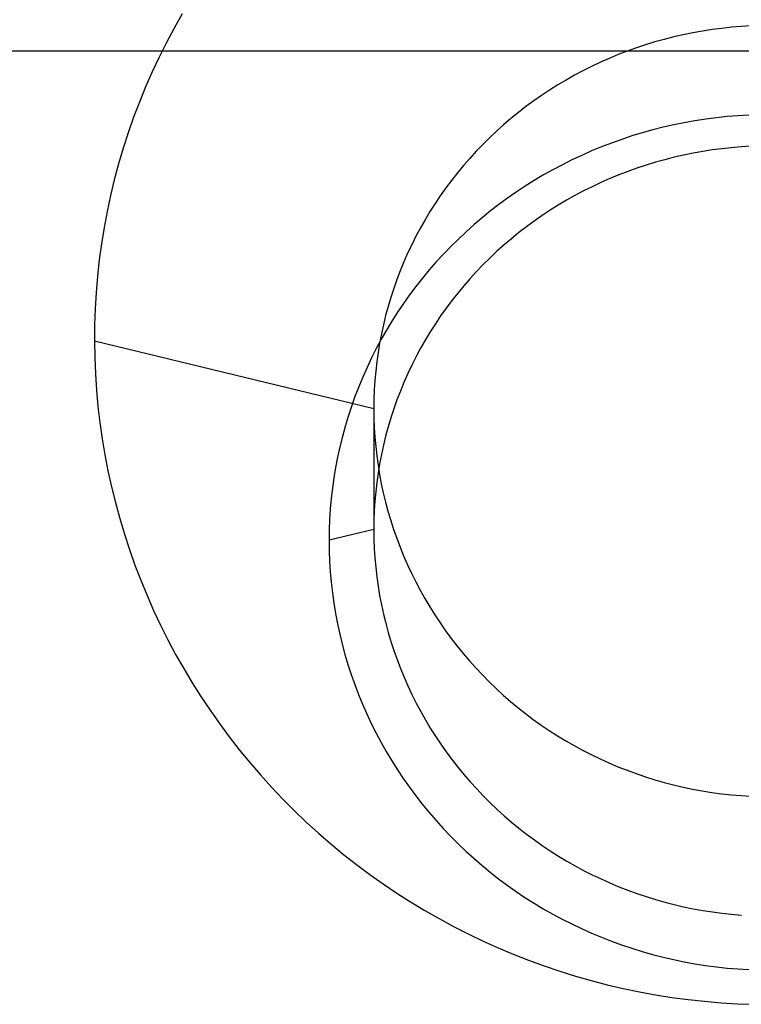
# Model space of a CAD drawing. Extents: x -5 to 5, y -2 to 2.
# Tile 25 of 59: x -1.738 to -1.509, y 0.999 to 1.31. Entities that reach past the tile are written whole.
import ezdxf

# ---------------------------------------------------------------- set-up
doc = ezdxf.new("R2010")
doc.units = 0

msp = doc.modelspace()

# ---------------------------------------------------------------- linework, layer by layer
at = {"layer": 'solid extract', "color": 5, "linetype": 'CONTINUOUS'}
for p, q in [((-1.686168, 1.312231, -2.944963), (-1.68871, 1.307727, -2.94374)), ((-1.506183, 1.308431, -3.035935), (-1.509269, 1.308248, -3.035882)), ((-1.68871, 1.307727, -2.94374), (-1.691133, 1.30317, -2.942508)), ((-1.527587, 1.305627, -3.035125), (-1.530593, 1.304939, -3.034927)), ((-1.524563, 1.306245, -3.035303), (-1.527587, 1.305627, -3.035125)), ((-1.521524, 1.30679, -3.035461), (-1.524563, 1.306245, -3.035303)), ((-1.518477, 1.307263, -3.035597), (-1.521524, 1.30679, -3.035461)), ((-1.515417, 1.307664, -3.035713), (-1.518477, 1.307263, -3.035597)), ((-1.512344, 1.307993, -3.035808), (-1.515417, 1.307664, -3.035713)), ((-1.509269, 1.308248, -3.035882), (-1.512344, 1.307993, -3.035808)), ((-1.691133, 1.30317, -2.942508), (-1.69344, 1.298553, -2.941263)), ((-1.539483, 1.302452, -3.034213), (-1.542404, 1.301483, -3.033935)), ((-1.536537, 1.303352, -3.034471), (-1.539483, 1.302452, -3.034213)), ((-1.533574, 1.304181, -3.034709), (-1.536537, 1.303352, -3.034471)), ((-1.530593, 1.304939, -3.034927), (-1.533574, 1.304181, -3.034709)), ((3, 1.300486, -3.201191), (-3, 1.300486, -3.201191)), ((-1.548158, 1.299342, -3.033323), (-1.550992, 1.29817, -3.032988)), ((-1.545297, 1.300446, -3.033638), (-1.548158, 1.299342, -3.033323)), ((-1.542404, 1.301483, -3.033935), (-1.545297, 1.300446, -3.033638)), ((-1.69344, 1.298553, -2.941263), (-1.695634, 1.293871, -2.940007)), ((-1.553799, 1.296929, -3.032634), (-1.556573, 1.295622, -3.032263)), ((-1.550992, 1.29817, -3.032988), (-1.553799, 1.296929, -3.032634)), ((-1.695634, 1.293871, -2.940007), (-1.697711, 1.289134, -2.93874)), ((-1.562006, 1.29282, -3.031468), (-1.564668, 1.291322, -3.031044)), ((-1.55931, 1.294252, -3.031874), (-1.562006, 1.29282, -3.031468)), ((-1.556573, 1.295622, -3.032263), (-1.55931, 1.294252, -3.031874)), ((-1.567294, 1.289759, -3.030603), (-1.569879, 1.288135, -3.030146)), ((-1.564668, 1.291322, -3.031044), (-1.567294, 1.289759, -3.030603)), ((-1.697711, 1.289134, -2.93874), (-1.699666, 1.284351, -2.937466)), ((-1.569879, 1.288135, -3.030146), (-1.572418, 1.286453, -3.029674)), ((-1.699666, 1.284351, -2.937466), (-1.701496, 1.279528, -2.936187)), ((-1.57491, 1.284713, -3.029186), (-1.57736, 1.282912, -3.028683)), ((-1.572418, 1.286453, -3.029674), (-1.57491, 1.284713, -3.029186)), ((-1.579765, 1.281051, -3.028164), (-1.582122, 1.279135, -3.027631)), ((-1.57736, 1.282912, -3.028683), (-1.579765, 1.281051, -3.028164)), ((-1.701496, 1.279528, -2.936187), (-1.703204, 1.274658, -2.934901)), ((-1.582122, 1.279135, -3.027631), (-1.584426, 1.277166, -3.027085)), ((-1.527245, 1.277806, -3.194796), (-1.530602, 1.277123, -3.194605)), ((-1.523871, 1.278411, -3.194965), (-1.527245, 1.277806, -3.194796)), ((-1.520487, 1.278935, -3.195111), (-1.523871, 1.278411, -3.194965)), ((-1.517095, 1.279378, -3.195235), (-1.520487, 1.278935, -3.195111)), ((-1.513685, 1.279741, -3.195337), (-1.517095, 1.279378, -3.195235)), ((-1.510271, 1.280024, -3.195416), (-1.513685, 1.279741, -3.195337)), ((-1.506849, 1.280226, -3.195472), (-1.510271, 1.280024, -3.195416)), ((-1.703204, 1.274658, -2.934901), (-1.704791, 1.269738, -2.933606)), ((-1.586676, 1.275145, -3.026526), (-1.588877, 1.273068, -3.025953)), ((-1.584426, 1.277166, -3.027085), (-1.586676, 1.275145, -3.026526)), ((-1.540537, 1.274604, -3.193903), (-1.543808, 1.273607, -3.193625)), ((-1.537245, 1.275523, -3.194159), (-1.540537, 1.274604, -3.193903)), ((-1.533937, 1.276362, -3.194393), (-1.537245, 1.275523, -3.194159)), ((-1.530602, 1.277123, -3.194605), (-1.533937, 1.276362, -3.194393)), ((-1.588877, 1.273068, -3.025953), (-1.591027, 1.270937, -3.025367)), ((-1.550265, 1.271385, -3.193007), (-1.553442, 1.270162, -3.192668)), ((-1.547053, 1.272533, -3.193326), (-1.550265, 1.271385, -3.193007)), ((-1.543808, 1.273607, -3.193625), (-1.547053, 1.272533, -3.193326)), ((-1.704791, 1.269738, -2.933606), (-1.706255, 1.264778, -2.932307)), ((-1.59312, 1.268757, -3.024769), (-1.595155, 1.266531, -3.024161)), ((-1.591027, 1.270937, -3.025367), (-1.59312, 1.268757, -3.024769)), ((-1.556591, 1.268862, -3.192307), (-1.55971, 1.267487, -3.191926)), ((-1.553442, 1.270162, -3.192668), (-1.556591, 1.268862, -3.192307)), ((-1.524472, 1.268163, -3.177495), (-1.527488, 1.267548, -3.177324)), ((-1.521442, 1.268706, -3.177646), (-1.524472, 1.268163, -3.177495)), ((-1.518402, 1.269178, -3.177778), (-1.521442, 1.268706, -3.177646)), ((-1.515355, 1.269576, -3.177889), (-1.518402, 1.269178, -3.177778)), ((-1.512292, 1.269903, -3.17798), (-1.515355, 1.269576, -3.177889)), ((-1.509225, 1.270157, -3.178051), (-1.512292, 1.269903, -3.17798)), ((-1.506152, 1.270339, -3.178101), (-1.509225, 1.270157, -3.178051)), ((-1.706255, 1.264778, -2.932307), (-1.707592, 1.259787, -2.931004)), ((-1.595155, 1.266531, -3.024161), (-1.59713, 1.264259, -3.023542)), ((-1.562793, 1.266039, -3.191526), (-1.565835, 1.264521, -3.191106)), ((-1.55971, 1.267487, -3.191926), (-1.562793, 1.266039, -3.191526)), ((-1.536414, 1.265282, -3.176695), (-1.539353, 1.264385, -3.176446)), ((-1.533457, 1.266109, -3.176924), (-1.536414, 1.265282, -3.176695)), ((-1.530484, 1.266863, -3.177134), (-1.533457, 1.266109, -3.176924)), ((-1.527488, 1.267548, -3.177324), (-1.530484, 1.266863, -3.177134)), ((-1.59905, 1.261936, -3.022911), (-1.600912, 1.259567, -3.02227)), ((-1.59713, 1.264259, -3.023542), (-1.59905, 1.261936, -3.022911)), ((-1.568832, 1.262933, -3.190668), (-1.571792, 1.261271, -3.19021)), ((-1.565835, 1.264521, -3.191106), (-1.568832, 1.262933, -3.190668)), ((-1.545155, 1.262386, -3.175893), (-1.548009, 1.261286, -3.175588)), ((-1.542268, 1.263419, -3.176179), (-1.545155, 1.262386, -3.175893)), ((-1.539353, 1.264385, -3.176446), (-1.542268, 1.263419, -3.176179)), ((-1.707592, 1.259787, -2.931004), (-1.708799, 1.254772, -2.929701)), ((-1.600912, 1.259567, -3.02227), (-1.602712, 1.257155, -3.02162)), ((-1.574712, 1.259539, -3.189733), (-1.577588, 1.257738, -3.189238)), ((-1.571792, 1.261271, -3.19021), (-1.574712, 1.259539, -3.189733)), ((-1.553643, 1.258879, -3.174924), (-1.556414, 1.257576, -3.174565)), ((-1.55084, 1.260117, -3.175265), (-1.553643, 1.258879, -3.174924)), ((-1.548009, 1.261286, -3.175588), (-1.55084, 1.260117, -3.175265)), ((-1.602712, 1.257155, -3.02162), (-1.604447, 1.254705, -3.020962)), ((-1.580413, 1.255872, -3.188726), (-1.583185, 1.253942, -3.188197)), ((-1.577588, 1.257738, -3.189238), (-1.580413, 1.255872, -3.188726)), ((-1.559147, 1.256209, -3.174189), (-1.561841, 1.25478, -3.173796)), ((-1.556414, 1.257576, -3.174565), (-1.559147, 1.256209, -3.174189)), ((-1.708799, 1.254772, -2.929701), (-1.709882, 1.249717, -2.928394)), ((-1.604447, 1.254705, -3.020962), (-1.606119, 1.252215, -3.020295)), ((-1.583185, 1.253942, -3.188197), (-1.585911, 1.251943, -3.187651)), ((-1.564502, 1.253285, -3.173385), (-1.567127, 1.251725, -3.172958)), ((-1.561841, 1.25478, -3.173796), (-1.564502, 1.253285, -3.173385)), ((-1.709882, 1.249717, -2.928394), (-1.710836, 1.244637, -2.927085)), ((-1.60773, 1.249682, -3.019619), (-1.609276, 1.247109, -3.018935)), ((-1.606119, 1.252215, -3.020295), (-1.60773, 1.249682, -3.019619)), ((-1.588589, 1.249879, -3.187087), (-1.591213, 1.247752, -3.186508)), ((-1.585911, 1.251943, -3.187651), (-1.588589, 1.249879, -3.187087)), ((-1.569712, 1.250104, -3.172514), (-1.572252, 1.248424, -3.172055)), ((-1.567127, 1.251725, -3.172958), (-1.569712, 1.250104, -3.172514)), ((-1.609276, 1.247109, -3.018935), (-1.610757, 1.244502, -3.018244)), ((-1.591213, 1.247752, -3.186508), (-1.593779, 1.245566, -3.185913)), ((-1.574744, 1.246686, -3.171581), (-1.577195, 1.244887, -3.171091)), ((-1.572252, 1.248424, -3.172055), (-1.574744, 1.246686, -3.171581)), ((-1.710836, 1.244637, -2.927085), (-1.711661, 1.239539, -2.925778)), ((-1.610757, 1.244502, -3.018244), (-1.612168, 1.241865, -3.017549)), ((-1.596284, 1.243323, -3.185304), (-1.598736, 1.241017, -3.18468)), ((-1.593779, 1.245566, -3.185913), (-1.596284, 1.243323, -3.185304)), ((-1.579603, 1.243028, -3.170585), (-1.581963, 1.241112, -3.170065)), ((-1.577195, 1.244887, -3.171091), (-1.579603, 1.243028, -3.170585)), ((-1.612168, 1.241865, -3.017549), (-1.613511, 1.239194, -3.016847)), ((-1.598736, 1.241017, -3.18468), (-1.601131, 1.238651, -3.18404)), ((-1.581963, 1.241112, -3.170065), (-1.58427, 1.239143, -3.169532)), ((-1.711661, 1.239539, -2.925778), (-1.712358, 1.234412, -2.924469)), ((-1.613511, 1.239194, -3.016847), (-1.614789, 1.236486, -3.016138)), ((-1.601131, 1.238651, -3.18404), (-1.603465, 1.23623, -3.183386)), ((-1.586524, 1.237123, -3.168986), (-1.588729, 1.235046, -3.168425)), ((-1.58427, 1.239143, -3.169532), (-1.586524, 1.237123, -3.168986)), ((-1.712358, 1.234412, -2.924469), (-1.712924, 1.22928, -2.923164)), ((-1.615998, 1.233748, -3.015424), (-1.617137, 1.230983, -3.014706)), ((-1.614789, 1.236486, -3.016138), (-1.615998, 1.233748, -3.015424)), ((-1.605734, 1.233757, -3.182721), (-1.607935, 1.231234, -3.182043)), ((-1.603465, 1.23623, -3.183386), (-1.605734, 1.233757, -3.182721)), ((-1.588729, 1.235046, -3.168425), (-1.590883, 1.232915, -3.167852)), ((-1.617137, 1.230983, -3.014706), (-1.618204, 1.228197, -3.013985)), ((-1.607935, 1.231234, -3.182043), (-1.610075, 1.228655, -3.181351)), ((-1.592982, 1.230733, -3.167265), (-1.595023, 1.228505, -3.166668)), ((-1.590883, 1.232915, -3.167852), (-1.592982, 1.230733, -3.167265)), ((-1.712924, 1.22928, -2.923164), (-1.71336, 1.224132, -2.921861)), ((-1.618204, 1.228197, -3.013985), (-1.6192, 1.225384, -3.013261)), ((-1.610075, 1.228655, -3.181351), (-1.612152, 1.226023, -3.180647)), ((-1.595023, 1.228505, -3.166668), (-1.597003, 1.226232, -3.16606)), ((-1.6192, 1.225384, -3.013261), (-1.620126, 1.222543, -3.012532)), ((-1.612152, 1.226023, -3.180647), (-1.614161, 1.223343, -3.179932)), ((-1.597003, 1.226232, -3.16606), (-1.598928, 1.223908, -3.165439)), ((-1.71336, 1.224132, -2.921861), (-1.713666, 1.218978, -2.920563)), ((-1.620126, 1.222543, -3.012532), (-1.620981, 1.219679, -3.011801)), ((-1.614161, 1.223343, -3.179932), (-1.616098, 1.220619, -3.179207)), ((-1.600796, 1.221536, -3.164807), (-1.602603, 1.21912, -3.164165)), ((-1.598928, 1.223908, -3.165439), (-1.600796, 1.221536, -3.164807)), ((-1.713666, 1.218978, -2.920563), (-1.713842, 1.213815, -2.919268)), ((-1.620981, 1.219679, -3.011801), (-1.621762, 1.216798, -3.011068)), ((-1.616098, 1.220619, -3.179207), (-1.617963, 1.217854, -3.178473)), ((-1.602603, 1.21912, -3.164165), (-1.604346, 1.216666, -3.163515)), ((-1.621762, 1.216798, -3.011068), (-1.622469, 1.213903, -3.010335)), ((-1.619759, 1.21504, -3.177727), (-1.621486, 1.212181, -3.176972)), ((-1.617963, 1.217854, -3.178473), (-1.619759, 1.21504, -3.177727)), ((-1.604346, 1.216666, -3.163515), (-1.606023, 1.214173, -3.162855)), ((-1.713842, 1.213815, -2.919268), (-1.713888, 1.208653, -2.917979)), ((-1.621486, 1.212181, -3.176972), (-1.62314, 1.209282, -3.176208)), ((-1.622469, 1.213903, -3.010335), (-1.623104, 1.210986, -3.0096)), ((-1.606023, 1.214173, -3.162855), (-1.60764, 1.211637, -3.162186)), ((-1.62314, 1.209282, -3.176208), (-1.624717, 1.206349, -3.175436)), ((-1.623104, 1.210986, -3.0096), (-1.623665, 1.208054, -3.008864)), ((-1.609193, 1.209059, -3.161508), (-1.61068, 1.206446, -3.160822)), ((-1.60764, 1.211637, -3.162186), (-1.609193, 1.209059, -3.161508)), ((-1.713888, 1.208653, -2.917979), (-1.713804, 1.203506, -2.9167)), ((-1.6255, 1.187287, -3.003746), (-1.713888, 1.208653, -2.917979)), ((-1.624717, 1.206349, -3.175436), (-1.626217, 1.203382, -3.174658)), ((-1.623665, 1.208054, -3.008864), (-1.624151, 1.205113, -3.008129)), ((-1.61068, 1.206446, -3.160822), (-1.612099, 1.203801, -3.160129)), ((-1.713804, 1.203506, -2.9167), (-1.713591, 1.198352, -2.915424)), ((-1.626217, 1.203382, -3.174658), (-1.627643, 1.200375, -3.173872)), ((-1.624151, 1.205113, -3.008129), (-1.624563, 1.202154, -3.007394)), ((-1.612099, 1.203801, -3.160129), (-1.613448, 1.201127, -3.159431)), ((-1.627643, 1.200375, -3.173872), (-1.628995, 1.197331, -3.173078)), ((-1.624563, 1.202154, -3.007394), (-1.6249, 1.199192, -3.00666)), ((-1.613448, 1.201127, -3.159431), (-1.614731, 1.198415, -3.158725)), ((-1.713591, 1.198352, -2.915424), (-1.713248, 1.1932, -2.914156)), ((-1.628995, 1.197331, -3.173078), (-1.630269, 1.194257, -3.172278)), ((-1.625163, 1.196222, -3.005928), (-1.62535, 1.193247, -3.005198)), ((-1.6249, 1.199192, -3.00666), (-1.625163, 1.196222, -3.005928)), ((-1.614731, 1.198415, -3.158725), (-1.615947, 1.195671, -3.158012)), ((-1.713248, 1.1932, -2.914156), (-1.712776, 1.188061, -2.912895)), ((-1.630269, 1.194257, -3.172278), (-1.631462, 1.191157, -3.171474)), ((-1.62535, 1.193247, -3.005198), (-1.625463, 1.190267, -3.00447)), ((-1.615947, 1.195671, -3.158012), (-1.617092, 1.192899, -3.157294)), ((-1.631462, 1.191157, -3.171474), (-1.632575, 1.188033, -3.170666)), ((-1.625463, 1.190267, -3.00447), (-1.6255, 1.187287, -3.003746)), ((-1.618165, 1.190104, -3.156572), (-1.619166, 1.187287, -3.155846)), ((-1.617092, 1.192899, -3.157294), (-1.618165, 1.190104, -3.156572)), ((-1.712776, 1.188061, -2.912895), (-1.712177, 1.182943, -2.911646)), ((-1.632575, 1.188033, -3.170666), (-1.63361, 1.184878, -3.169852)), ((-1.6255, 1.187287, -3.003746), (-1.6255, 1.149112, -3.146213)), ((-1.6255, 1.187287, -3.003746), (-1.625463, 1.184314, -3.003027)), ((-1.619166, 1.187287, -3.155846), (-1.620096, 1.184441, -3.155115)), ((-1.63361, 1.184878, -3.169852), (-1.634566, 1.181695, -3.169033)), ((-1.625463, 1.184314, -3.003027), (-1.62535, 1.181338, -3.00231)), ((-1.620096, 1.184441, -3.155115), (-1.620955, 1.181571, -3.15438)), ((-1.712177, 1.182943, -2.911646), (-1.711449, 1.177838, -2.910406)), ((-1.634566, 1.181695, -3.169033), (-1.635441, 1.17849, -3.168211)), ((-1.62535, 1.181338, -3.00231), (-1.625163, 1.178362, -3.001596)), ((-1.620955, 1.181571, -3.15438), (-1.621741, 1.178681, -3.153642)), ((-1.711449, 1.177838, -2.910406), (-1.710591, 1.172743, -2.909174)), ((-1.635441, 1.17849, -3.168211), (-1.636234, 1.17527, -3.167388)), ((-1.625163, 1.178362, -3.001596), (-1.624903, 1.175392, -3.000888)), ((-1.621741, 1.178681, -3.153642), (-1.622453, 1.175777, -3.152903)), ((-1.636234, 1.17527, -3.167388), (-1.636943, 1.172036, -3.166563)), ((-1.624903, 1.175392, -3.000888), (-1.624568, 1.172433, -3.000185)), ((-1.622453, 1.175777, -3.152903), (-1.62309, 1.17286, -3.152162)), ((-1.710591, 1.172743, -2.909174), (-1.709607, 1.167667, -2.907952)), ((-1.636943, 1.172036, -3.166563), (-1.637571, 1.168779, -3.165735)), ((-1.624568, 1.172433, -3.000185), (-1.624158, 1.169481, -2.999487)), ((-1.62309, 1.17286, -3.152162), (-1.623653, 1.169923, -3.151418)), ((-1.637571, 1.168779, -3.165735), (-1.638118, 1.165504, -3.164905)), ((-1.624158, 1.169481, -2.999487), (-1.623674, 1.166534, -2.998794)), ((-1.623653, 1.169923, -3.151418), (-1.624143, 1.16697, -3.150673)), ((-1.709607, 1.167667, -2.907952), (-1.708496, 1.162619, -2.906743)), ((-1.638118, 1.165504, -3.164905), (-1.638581, 1.162218, -3.164074)), ((-1.624143, 1.16697, -3.150673), (-1.624558, 1.164006, -3.149927)), ((-1.623674, 1.166534, -2.998794), (-1.623116, 1.163596, -2.998106)), ((-1.708496, 1.162619, -2.906743), (-1.707262, 1.157609, -2.905547)), ((-1.638581, 1.162218, -3.164074), (-1.638961, 1.158925, -3.163245)), ((-1.624558, 1.164006, -3.149927), (-1.624897, 1.161037, -3.149182)), ((-1.623116, 1.163596, -2.998106), (-1.622485, 1.160673, -2.997425)), ((-1.638961, 1.158925, -3.163245), (-1.639256, 1.155629, -3.162417)), ((-1.624897, 1.161037, -3.149182), (-1.625161, 1.158065, -3.148439)), ((-1.622485, 1.160673, -2.997425), (-1.621782, 1.157771, -2.996751)), ((-1.707262, 1.157609, -2.905547), (-1.705901, 1.152625, -2.904364)), ((-1.625161, 1.158065, -3.148439), (-1.625349, 1.155084, -3.147694)), ((-1.621782, 1.157771, -2.996751), (-1.621006, 1.154883, -2.996084)), ((-1.705901, 1.152625, -2.904364), (-1.704414, 1.147668, -2.903192)), ((-1.639256, 1.155629, -3.162417), (-1.63947, 1.152323, -3.161589)), ((-1.625349, 1.155084, -3.147694), (-1.625462, 1.152098, -3.146952)), ((-1.621006, 1.154883, -2.996084), (-1.620156, 1.152008, -2.995424)), ((-1.63947, 1.152323, -3.161589), (-1.639599, 1.149012, -3.160762)), ((-1.625462, 1.152098, -3.146952), (-1.6255, 1.149112, -3.146213)), ((-1.620156, 1.152008, -2.995424), (-1.619234, 1.149152, -2.99477)), ((-1.704414, 1.147668, -2.903192), (-1.702803, 1.142745, -2.902034)), ((-1.6255, 1.149112, -3.146213), (-1.639642, 1.145701, -3.159938)), ((-1.639599, 1.149012, -3.160762), (-1.639642, 1.145701, -3.159938)), ((-1.6255, 1.149112, -3.146213), (-1.625462, 1.146121, -3.145474)), ((-1.619234, 1.149152, -2.99477), (-1.618242, 1.14632, -2.994126)), ((-1.639642, 1.145701, -3.159938), (-1.639603, 1.142383, -3.159115)), ((-1.625462, 1.146121, -3.145474), (-1.625348, 1.143125, -3.144737)), ((-1.618242, 1.14632, -2.994126), (-1.61718, 1.143516, -2.99349)), ((-1.61718, 1.143516, -2.99349), (-1.616047, 1.140735, -2.992863)), ((-1.702803, 1.142745, -2.902034), (-1.701072, 1.137867, -2.900891)), ((-1.639603, 1.142383, -3.159115), (-1.63948, 1.139061, -3.158293)), ((-1.625348, 1.143125, -3.144737), (-1.625158, 1.140131, -3.144001)), ((-1.616047, 1.140735, -2.992863), (-1.614843, 1.137976, -2.992243)), ((-1.701072, 1.137867, -2.900891), (-1.699223, 1.13304, -2.899766)), ((-1.63948, 1.139061, -3.158293), (-1.639272, 1.13574, -3.157474)), ((-1.625158, 1.140131, -3.144001), (-1.624893, 1.137144, -3.14327)), ((-1.624893, 1.137144, -3.14327), (-1.624553, 1.134169, -3.142544)), ((-1.614843, 1.137976, -2.992243), (-1.61357, 1.135244, -2.991632)), ((-1.639272, 1.13574, -3.157474), (-1.638982, 1.132426, -3.156659)), ((-1.624553, 1.134169, -3.142544), (-1.624138, 1.131202, -3.141822)), ((-1.61357, 1.135244, -2.991632), (-1.61223, 1.132546, -2.991031)), ((-1.699223, 1.13304, -2.899766), (-1.697252, 1.128255, -2.898655)), ((-1.638982, 1.132426, -3.156659), (-1.638608, 1.129126, -3.15585)), ((-1.624138, 1.131202, -3.141822), (-1.623647, 1.12824, -3.141104)), ((-1.61223, 1.132546, -2.991031), (-1.610825, 1.129883, -2.990442)), ((-1.697252, 1.128255, -2.898655), (-1.695159, 1.123511, -2.897559)), ((-1.638608, 1.129126, -3.15585), (-1.63815, 1.125834, -3.155046)), ((-1.623647, 1.12824, -3.141104), (-1.623081, 1.125289, -3.140391)), ((-1.610825, 1.129883, -2.990442), (-1.609351, 1.12725, -2.989861)), ((-1.63815, 1.125834, -3.155046), (-1.637608, 1.122548, -3.154245)), ((-1.623081, 1.125289, -3.140391), (-1.622441, 1.122354, -3.139683)), ((-1.609351, 1.12725, -2.989861), (-1.607809, 1.124649, -2.989289)), ((-1.607809, 1.124649, -2.989289), (-1.606202, 1.122084, -2.988728)), ((-1.695159, 1.123511, -2.897559), (-1.692948, 1.118818, -2.896479)), ((-1.637608, 1.122548, -3.154245), (-1.636983, 1.119274, -3.15345)), ((-1.622441, 1.122354, -3.139683), (-1.621729, 1.119439, -3.138983)), ((-1.606202, 1.122084, -2.988728), (-1.604533, 1.119559, -2.988179)), ((-1.692948, 1.118818, -2.896479), (-1.690625, 1.114184, -2.895417)), ((-1.636983, 1.119274, -3.15345), (-1.636276, 1.116016, -3.152662)), ((-1.621729, 1.119439, -3.138983), (-1.620943, 1.116542, -3.138289)), ((-1.604533, 1.119559, -2.988179), (-1.602803, 1.117078, -2.987641)), ((-1.636276, 1.116016, -3.152662), (-1.635489, 1.112782, -3.151881)), ((-1.620943, 1.116542, -3.138289), (-1.620082, 1.113659, -3.137601)), ((-1.602803, 1.117078, -2.987641), (-1.601008, 1.114635, -2.987113)), ((-1.690625, 1.114184, -2.895417), (-1.688191, 1.109616, -2.894375)), ((-1.635489, 1.112782, -3.151881), (-1.634619, 1.109567, -3.151107)), ((-1.620082, 1.113659, -3.137601), (-1.619149, 1.110796, -3.136919)), ((-1.601008, 1.114635, -2.987113), (-1.59915, 1.112231, -2.986596)), ((-1.59915, 1.112231, -2.986596), (-1.597233, 1.109871, -2.986091)), ((-1.688191, 1.109616, -2.894375), (-1.68564, 1.105101, -2.89335)), ((-1.634619, 1.109567, -3.151107), (-1.633667, 1.106367, -3.15034)), ((-1.619149, 1.110796, -3.136919), (-1.618144, 1.107957, -3.136245)), ((-1.597233, 1.109871, -2.986091), (-1.595258, 1.107559, -2.985598)), ((-1.633667, 1.106367, -3.15034), (-1.632633, 1.103188, -3.14958)), ((-1.618144, 1.107957, -3.136245), (-1.617071, 1.105148, -3.135581)), ((-1.595258, 1.107559, -2.985598), (-1.593229, 1.105299, -2.985117)), ((-1.68564, 1.105101, -2.89335), (-1.682974, 1.100644, -2.892342)), ((-1.632633, 1.103188, -3.14958), (-1.631521, 1.100036, -3.148828)), ((-1.617071, 1.105148, -3.135581), (-1.615926, 1.102364, -3.134924)), ((-1.593229, 1.105299, -2.985117), (-1.591139, 1.103083, -2.984648)), ((-1.591139, 1.103083, -2.984648), (-1.588992, 1.100914, -2.984191)), ((-1.682974, 1.100644, -2.892342), (-1.6802, 1.096252, -2.891353)), ((-1.631521, 1.100036, -3.148828), (-1.630332, 1.096917, -3.148087)), ((-1.615926, 1.102364, -3.134924), (-1.614709, 1.099604, -3.134275)), ((-1.588992, 1.100914, -2.984191), (-1.58679, 1.098797, -2.983746)), ((-1.630332, 1.096917, -3.148087), (-1.629063, 1.093826, -3.147354)), ((-1.614709, 1.099604, -3.134275), (-1.613422, 1.096871, -3.133634)), ((-1.613422, 1.096871, -3.133634), (-1.612069, 1.094172, -3.133003)), ((-1.58679, 1.098797, -2.983746), (-1.584539, 1.096735, -2.983315)), ((-1.584539, 1.096735, -2.983315), (-1.582239, 1.094729, -2.982897)), ((-1.6802, 1.096252, -2.891353), (-1.67732, 1.091933, -2.890384)), ((-1.629063, 1.093826, -3.147354), (-1.627714, 1.09076, -3.14663)), ((-1.612069, 1.094172, -3.133003), (-1.61065, 1.091511, -3.132382)), ((-1.582239, 1.094729, -2.982897), (-1.579885, 1.092776, -2.98249)), ((-1.67732, 1.091933, -2.890384), (-1.67434, 1.087691, -2.889437)), ((-1.627714, 1.09076, -3.14663), (-1.626288, 1.087726, -3.145915)), ((-1.61065, 1.091511, -3.132382), (-1.609164, 1.088883, -3.131772)), ((-1.579885, 1.092776, -2.98249), (-1.577479, 1.090877, -2.982097)), ((-1.577479, 1.090877, -2.982097), (-1.575026, 1.089036, -2.981717)), ((-1.67434, 1.087691, -2.889437), (-1.67125, 1.083517, -2.888509)), ((-1.626288, 1.087726, -3.145915), (-1.624787, 1.084727, -3.14521)), ((-1.609164, 1.088883, -3.131772), (-1.607609, 1.086287, -3.13117)), ((-1.575026, 1.089036, -2.981717), (-1.572532, 1.087257, -2.981351)), ((-1.572532, 1.087257, -2.981351), (-1.569995, 1.085539, -2.980998)), ((-1.624787, 1.084727, -3.14521), (-1.623214, 1.081771, -3.144518)), ((-1.607609, 1.086287, -3.13117), (-1.605989, 1.083727, -3.130578)), ((-1.569995, 1.085539, -2.980998), (-1.56741, 1.08388, -2.980659)), ((-1.67125, 1.083517, -2.888509), (-1.668054, 1.079414, -2.8876)), ((-1.623214, 1.081771, -3.144518), (-1.621565, 1.078851, -3.143836)), ((-1.605989, 1.083727, -3.130578), (-1.604307, 1.081209, -3.129998)), ((-1.604307, 1.081209, -3.129998), (-1.602565, 1.078736, -3.129429)), ((-1.56741, 1.08388, -2.980659), (-1.564781, 1.082281, -2.980333)), ((-1.564781, 1.082281, -2.980333), (-1.562114, 1.080746, -2.980021)), ((-1.668054, 1.079414, -2.8876), (-1.664758, 1.075389, -2.886712)), ((-1.621565, 1.078851, -3.143836), (-1.61984, 1.075966, -3.143164)), ((-1.602565, 1.078736, -3.129429), (-1.60076, 1.076303, -3.128871)), ((-1.562114, 1.080746, -2.980021), (-1.559413, 1.079278, -2.979723)), ((-1.559413, 1.079278, -2.979723), (-1.556677, 1.077876, -2.979439)), ((-1.556677, 1.077876, -2.979439), (-1.5539, 1.076539, -2.979169)), ((-1.664758, 1.075389, -2.886712), (-1.661369, 1.07145, -2.885846)), ((-1.61984, 1.075966, -3.143164), (-1.618043, 1.073121, -3.142503)), ((-1.60076, 1.076303, -3.128871), (-1.598892, 1.073911, -3.128324)), ((-1.5539, 1.076539, -2.979169), (-1.551089, 1.075267, -2.978913)), ((-1.551089, 1.075267, -2.978913), (-1.548247, 1.074063, -2.978671)), ((-1.618043, 1.073121, -3.142503), (-1.616176, 1.070321, -3.141855)), ((-1.598892, 1.073911, -3.128324), (-1.596963, 1.071563, -3.127789)), ((-1.548247, 1.074063, -2.978671), (-1.54538, 1.07293, -2.978444)), ((-1.54538, 1.07293, -2.978444), (-1.542486, 1.071868, -2.978232)), ((-1.542486, 1.071868, -2.978232), (-1.53956, 1.070874, -2.978033)), ((-1.661369, 1.07145, -2.885846), (-1.657888, 1.0676, -2.885002)), ((-1.616176, 1.070321, -3.141855), (-1.614242, 1.067571, -3.14122)), ((-1.596963, 1.071563, -3.127789), (-1.594978, 1.069263, -3.127266)), ((-1.594978, 1.069263, -3.127266), (-1.592939, 1.067015, -3.126756)), ((-1.53956, 1.070874, -2.978033), (-1.536608, 1.06995, -2.977849)), ((-1.536608, 1.06995, -2.977849), (-1.533635, 1.069097, -2.977679)), ((-1.533635, 1.069097, -2.977679), (-1.530646, 1.068319, -2.977524)), ((-1.657888, 1.0676, -2.885002), (-1.654307, 1.063829, -2.88418)), ((-1.614242, 1.067571, -3.14122), (-1.612237, 1.064867, -3.140597)), ((-1.592939, 1.067015, -3.126756), (-1.590843, 1.064816, -3.126258)), ((-1.530646, 1.068319, -2.977524), (-1.527638, 1.067613, -2.977384)), ((-1.527638, 1.067613, -2.977384), (-1.524608, 1.066979, -2.977259)), ((-1.524608, 1.066979, -2.977259), (-1.52156, 1.066419, -2.977148)), ((-1.52156, 1.066419, -2.977148), (-1.518502, 1.065932, -2.977051)), ((-1.518502, 1.065932, -2.977051), (-1.515437, 1.065521, -2.97697)), ((-1.515437, 1.065521, -2.97697), (-1.512359, 1.065183, -2.976903)), ((-1.654307, 1.063829, -2.88418), (-1.65063, 1.060141, -2.883378)), ((-1.612237, 1.064867, -3.140597), (-1.610162, 1.062207, -3.139986)), ((-1.590843, 1.064816, -3.126258), (-1.588689, 1.062663, -3.125772)), ((-1.588689, 1.062663, -3.125772), (-1.586481, 1.060562, -3.125299)), ((-1.512359, 1.065183, -2.976903), (-1.509271, 1.064921, -2.976851)), ((-1.509271, 1.064921, -2.976851), (-1.506182, 1.064733, -2.976814)), ((-1.65063, 1.060141, -2.883378), (-1.646865, 1.056544, -2.882599)), ((-1.610162, 1.062207, -3.139986), (-1.60802, 1.059595, -3.139387)), ((-1.60802, 1.059595, -3.139387), (-1.605814, 1.057036, -3.138803)), ((-1.586481, 1.060562, -3.125299), (-1.584222, 1.058516, -3.124839)), ((-1.646865, 1.056544, -2.882599), (-1.643017, 1.053043, -2.881844)), ((-1.605814, 1.057036, -3.138803), (-1.603548, 1.054536, -3.138232)), ((-1.584222, 1.058516, -3.124839), (-1.581918, 1.056528, -3.124393)), ((-1.581918, 1.056528, -3.124393), (-1.579562, 1.054594, -3.123961)), ((-1.643017, 1.053043, -2.881844), (-1.63909, 1.049642, -2.881112)), ((-1.603548, 1.054536, -3.138232), (-1.601218, 1.052088, -3.137676)), ((-1.579562, 1.054594, -3.123961), (-1.577154, 1.052715, -3.123541)), ((-1.601218, 1.052088, -3.137676), (-1.598823, 1.049693, -3.137133)), ((-1.577154, 1.052715, -3.123541), (-1.5747, 1.050892, -3.123135)), ((-1.5747, 1.050892, -3.123135), (-1.572203, 1.04913, -3.122744)), ((-1.63909, 1.049642, -2.881112), (-1.635072, 1.04633, -2.880402)), ((-1.598823, 1.049693, -3.137133), (-1.596368, 1.047354, -3.136603)), ((-1.596368, 1.047354, -3.136603), (-1.593857, 1.045076, -3.136089)), ((-1.572203, 1.04913, -3.122744), (-1.569667, 1.047432, -3.122367)), ((-1.569667, 1.047432, -3.122367), (-1.567087, 1.045794, -3.122004)), ((-1.635072, 1.04633, -2.880402), (-1.630971, 1.043113, -2.879715)), ((-1.593857, 1.045076, -3.136089), (-1.591294, 1.042863, -3.13559)), ((-1.567087, 1.045794, -3.122004), (-1.564463, 1.044216, -3.121655)), ((-1.564463, 1.044216, -3.121655), (-1.561799, 1.0427, -3.121321)), ((-1.630971, 1.043113, -2.879715), (-1.626794, 1.039997, -2.879051)), ((-1.591294, 1.042863, -3.13559), (-1.588673, 1.04071, -3.135106)), ((-1.588673, 1.04071, -3.135106), (-1.585994, 1.038617, -3.134637)), ((-1.561799, 1.0427, -3.121321), (-1.5591, 1.04125, -3.121001)), ((-1.5591, 1.04125, -3.121001), (-1.556372, 1.039867, -3.120697)), ((-1.626794, 1.039997, -2.879051), (-1.622547, 1.036987, -2.878412)), ((-1.585994, 1.038617, -3.134637), (-1.583263, 1.036587, -3.134182)), ((-1.556372, 1.039867, -3.120697), (-1.553606, 1.038549, -3.120408)), ((-1.553606, 1.038549, -3.120408), (-1.550804, 1.037296, -3.120133)), ((-1.622547, 1.036987, -2.878412), (-1.618233, 1.034084, -2.877798)), ((-1.583263, 1.036587, -3.134182), (-1.580483, 1.034624, -3.133744)), ((-1.580483, 1.034624, -3.133744), (-1.577661, 1.032732, -3.133322)), ((-1.550804, 1.037296, -3.120133), (-1.547971, 1.03611, -3.119873)), ((-1.547971, 1.03611, -3.119873), (-1.545112, 1.034993, -3.119629)), ((-1.545112, 1.034993, -3.119629), (-1.542231, 1.033947, -3.119401)), ((-1.618233, 1.034084, -2.877798), (-1.61384, 1.031281, -2.877206)), ((-1.61384, 1.031281, -2.877206), (-1.609376, 1.028582, -2.876638)), ((-1.577661, 1.032732, -3.133322), (-1.574788, 1.030907, -3.132916)), ((-1.542231, 1.033947, -3.119401), (-1.539321, 1.032969, -3.119187)), ((-1.539321, 1.032969, -3.119187), (-1.536384, 1.032061, -3.118989)), ((-1.536384, 1.032061, -3.118989), (-1.533424, 1.031222, -3.118807)), ((-1.533424, 1.031222, -3.118807), (-1.530447, 1.030455, -3.11864)), ((-1.609376, 1.028582, -2.876638), (-1.60485, 1.025993, -2.876094)), ((-1.574788, 1.030907, -3.132916), (-1.571866, 1.029148, -3.132525)), ((-1.571866, 1.029148, -3.132525), (-1.568899, 1.027459, -3.13215)), ((-1.530447, 1.030455, -3.11864), (-1.527457, 1.029762, -3.118489)), ((-1.527457, 1.029762, -3.118489), (-1.524444, 1.029139, -3.118354)), ((-1.524444, 1.029139, -3.118354), (-1.521417, 1.028588, -3.118235)), ((-1.521417, 1.028588, -3.118235), (-1.518381, 1.028111, -3.118131)), ((-1.518381, 1.028111, -3.118131), (-1.515328, 1.027706, -3.118043)), ((-1.60485, 1.025993, -2.876094), (-1.600268, 1.023518, -2.875576)), ((-1.568899, 1.027459, -3.13215), (-1.565894, 1.025842, -3.131793)), ((-1.565894, 1.025842, -3.131793), (-1.562854, 1.024301, -3.131452)), ((-1.515328, 1.027706, -3.118043), (-1.512272, 1.027375, -3.117972)), ((-1.512272, 1.027375, -3.117972), (-1.509209, 1.027118, -3.117916)), ((-1.600268, 1.023518, -2.875576), (-1.595631, 1.021156, -2.875083)), ((-1.562854, 1.024301, -3.131452), (-1.559773, 1.022831, -3.131128)), ((-1.559773, 1.022831, -3.131128), (-1.556651, 1.021434, -3.13082)), ((-1.595631, 1.021156, -2.875083), (-1.590928, 1.018903, -2.874613)), ((-1.590928, 1.018903, -2.874613), (-1.586169, 1.016762, -2.874168)), ((-1.556651, 1.021434, -3.13082), (-1.553494, 1.020111, -3.130529)), ((-1.553494, 1.020111, -3.130529), (-1.550307, 1.018865, -3.130255)), ((-1.550307, 1.018865, -3.130255), (-1.547096, 1.017699, -3.129999)), ((-1.586169, 1.016762, -2.874168), (-1.581361, 1.014738, -2.873748)), ((-1.547096, 1.017699, -3.129999), (-1.543853, 1.016608, -3.12976)), ((-1.543853, 1.016608, -3.12976), (-1.540578, 1.015594, -3.129538)), ((-1.540578, 1.015594, -3.129538), (-1.537278, 1.014659, -3.129333)), ((-1.581361, 1.014738, -2.873748), (-1.576513, 1.012833, -2.873354)), ((-1.576513, 1.012833, -2.873354), (-1.571621, 1.011047, -2.872985)), ((-1.537278, 1.014659, -3.129333), (-1.533959, 1.013803, -3.129146)), ((-1.533959, 1.013803, -3.129146), (-1.530624, 1.013029, -3.128977)), ((-1.530624, 1.013029, -3.128977), (-1.527264, 1.012334, -3.128825)), ((-1.571621, 1.011047, -2.872985), (-1.566679, 1.009377, -2.87264)), ((-1.566679, 1.009377, -2.87264), (-1.561695, 1.007826, -2.87232)), ((-1.527264, 1.012334, -3.128825), (-1.523889, 1.01172, -3.128691)), ((-1.523889, 1.01172, -3.128691), (-1.520502, 1.011187, -3.128575)), ((-1.520502, 1.011187, -3.128575), (-1.517097, 1.010735, -3.128477)), ((-1.517097, 1.010735, -3.128477), (-1.513689, 1.010366, -3.128397)), ((-1.513689, 1.010366, -3.128397), (-1.510272, 1.010079, -3.128334)), ((-1.510272, 1.010079, -3.128334), (-1.506851, 1.009873, -3.128289)), ((-1.561695, 1.007826, -2.87232), (-1.556677, 1.006395, -2.872026)), ((-1.556677, 1.006395, -2.872026), (-1.551634, 1.005089, -2.871758)), ((-1.551634, 1.005089, -2.871758), (-1.546561, 1.003905, -2.871515)), ((-1.546561, 1.003905, -2.871515), (-1.541451, 1.002843, -2.871298)), ((-1.541451, 1.002843, -2.871298), (-1.536315, 1.001903, -2.871105)), ((-1.536315, 1.001903, -2.871105), (-1.531161, 1.001087, -2.870939)), ((-1.531161, 1.001087, -2.870939), (-1.525998, 1.000398, -2.870798)), ((-1.525998, 1.000398, -2.870798), (-1.520812, 0.999833, -2.870682)), ((-1.520812, 0.999833, -2.870682), (-1.515611, 0.999393, -2.870593)), ((-1.515611, 0.999393, -2.870593), (-1.51041, 0.999079, -2.870529)), ((-1.51041, 0.999079, -2.870529), (-1.505192, 0.998891, -2.87049))]:
    msp.add_line(p, q, dxfattribs=at)

doc.saveas('drawing.dxf')
